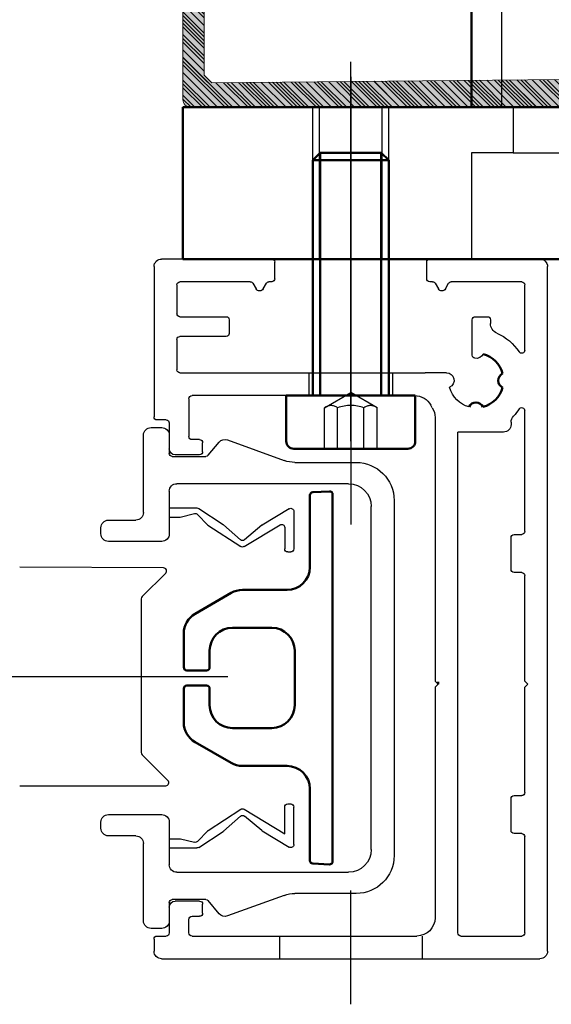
# Model space of a CAD drawing. Header units: inches. Extents: x 34737 to 291769, y 4926 to 74566.
# Tile 85 of 207: x 252371 to 252397, y 31032 to 31081. Entities that reach past the tile are written whole.
import ezdxf

# ---------------------------------------------------------------- set-up
doc = ezdxf.new("R2010")
doc.units = ezdxf.units.IN
doc.header["$LTSCALE"] = 300
for name, pattern in [('AM_DIN_F_W050', [6.25, 4.75, -1.5]), ('AM_DIN_F_W050x2', [3.125, 2.25, -0.875]), ('AM_DIN_G_W050', [13.75, 9.75, -1.5, 1, -1.5]), ('AM_DIN_G_W050x2', [6.875, 4.75, -0.875, 0.375, -0.875]), ('CENTER', [7, 4, -1, 1, -1])]:
    doc.linetypes.add(name, pattern=pattern)
for name, color, linetype, lineweight in [('!_A_01_TENKÁ', 8, 'Continuous', 13), ('_MB_kreskowanie_profile_0.00', 7, 'Continuous', 0), ('_MB_kreskowanie_profile_0.00 @ 1', 7, 'Continuous', 0), ('_MB_kreskowanie_profile_0.00 @ 1.5', 7, 'Continuous', 0), ('_MB_kreskowanie_profile_0.00 @ 10', 7, 'Continuous', 0), ('_MB_kreskowanie_profile_0.00 @ 100', 7, 'Continuous', 0), ('_MB_kreskowanie_profile_0.00 @ 2', 7, 'Continuous', 0), ('_MB_kreskowanie_profile_0.00 @ 2.5', 7, 'Continuous', 0), ('_MB_kreskowanie_profile_0.00 @ 20', 7, 'Continuous', 0), ('_MB_kreskowanie_profile_0.00 @ 25', 7, 'Continuous', 0), ('_MB_kreskowanie_profile_0.00 @ 4', 7, 'Continuous', 0), ('_MB_kreskowanie_profile_0.00 @ 5', 7, 'Continuous', 0), ('_MB_kreskowanie_profile_0.00 @ 50', 7, 'Continuous', 0), ('_MB_kreskowanie_profile_0.00 @ 8', 7, 'Continuous', 0), ('_MB_profile_0.2', 7, 'Continuous', 20), ('_MB_solid', 7, 'Continuous', 0), ('AM_0', 7, 'Continuous', 50), ('AM_3', 6, 'AM_DIN_F_W050', 25), ('AM_7', 4, 'AM_DIN_G_W050', 25), ('AM_8', 1, 'Continuous', 25), ('Bauseitig_AM_0', 9, 'Continuous', 50), ('Bauseitig_AM_3', 9, 'AM_DIN_F_W050', 25), ('Bauseitig_AM_7', 9, 'AM_DIN_G_W050', 25)]:
    doc.layers.add(name, color=color, linetype=linetype, lineweight=lineweight)
pattern_1 = [(45, (0, 0), (-2.5, 2.5), [])]
pattern_2 = [(45, (0, 0), (-5, 5), [])]
pattern_3 = [(45, (0, 0), (-6.25, 6.25), [])]
pattern_4 = [(45, (0, 0), (-12.5, 12.5), [])]
pattern_5 = [(45, (0, 0), (-25, 25), [])]
pattern_6 = [(45, (0, 0), (-0.375, 0.375), [])]
pattern_7 = [(45, (0, 0), (-0.5, 0.5), [])]
pattern_8 = [(45, (0, 0), (-0.625, 0.625), [])]
pattern_9 = [(45, (0, 0), (-1, 1), [])]
pattern_10 = [(45, (0, 0), (-1.25, 1.25), [])]
pattern_11 = [(45, (0, 0), (-2, 2), [])]

# ---------------------------------------------------------------- blocks, each defined once
blk = doc.blocks.new('*U2143')
at = {"layer": '_MB_kreskowanie_profile_0.00 @ 1'}
h = blk.add_hatch(dxfattribs=at)
h.set_pattern_fill('JIS_WOOD', color=256, scale=0.5)
edge = h.paths.add_edge_path()
edge.add_line((-23.091, -15.642), (-23.596, -15.142))
edge.add_line((-23.596, -15.142), (-23.596, -2.584))
edge.add_line((-23.596, -2.584), (-22.476, -2.178))
edge.add_line((-22.476, -2.178), (-22.425, -2.073))
edge.add_line((-22.425, -2.073), (-23.912, 2.524))
edge.add_line((-23.912, 2.524), (-24.521, 2.75))
edge.add_line((-24.521, 2.75), (-25, 2.75))
edge.add_line((-25, 2.75), (-25, -16.75))
edge.add_arc((-24.5, -16.75), 0.5, 180, 270)
edge.add_line((-24.5, -17.25), (24.5, -17.25))
edge.add_arc((24.5, -16.75), 0.5, 270, 360)
edge.add_line((25, -16.75), (25, 2.75))
edge.add_line((25, 2.75), (24.521, 2.75))
edge.add_line((24.521, 2.75), (23.912, 2.524))
edge.add_line((23.912, 2.524), (22.425, -2.073))
edge.add_line((22.425, -2.073), (22.476, -2.178))
edge.add_line((22.476, -2.178), (23.596, -2.584))
edge.add_line((23.596, -2.584), (23.596, -15.142))
edge.add_line((23.596, -15.142), (23.091, -15.642))
edge.add_line((23.091, -15.642), (0, -15.426))
edge.add_line((0, -15.426), (-23.091, -15.642))
at = {"layer": '_MB_kreskowanie_profile_0.00 @ 1.5'}
h = blk.add_hatch(dxfattribs=at)
h.set_pattern_fill('JIS_WOOD', color=256, scale=0.5)
h.set_pattern_definition(pattern_6)
edge = h.paths.add_edge_path()
edge.add_line((-23.091, -15.642), (-23.596, -15.142))
edge.add_line((-23.596, -15.142), (-23.596, -2.584))
edge.add_line((-23.596, -2.584), (-22.476, -2.178))
edge.add_line((-22.476, -2.178), (-22.425, -2.073))
edge.add_line((-22.425, -2.073), (-23.912, 2.524))
edge.add_line((-23.912, 2.524), (-24.521, 2.75))
edge.add_line((-24.521, 2.75), (-25, 2.75))
edge.add_line((-25, 2.75), (-25, -16.75))
edge.add_arc((-24.5, -16.75), 0.5, 180, 270)
edge.add_line((-24.5, -17.25), (24.5, -17.25))
edge.add_arc((24.5, -16.75), 0.5, 270, 360)
edge.add_line((25, -16.75), (25, 2.75))
edge.add_line((25, 2.75), (24.521, 2.75))
edge.add_line((24.521, 2.75), (23.912, 2.524))
edge.add_line((23.912, 2.524), (22.425, -2.073))
edge.add_line((22.425, -2.073), (22.476, -2.178))
edge.add_line((22.476, -2.178), (23.596, -2.584))
edge.add_line((23.596, -2.584), (23.596, -15.142))
edge.add_line((23.596, -15.142), (23.091, -15.642))
edge.add_line((23.091, -15.642), (0, -15.426))
edge.add_line((0, -15.426), (-23.091, -15.642))
at = {"layer": '_MB_kreskowanie_profile_0.00 @ 10'}
h = blk.add_hatch(dxfattribs=at)
h.set_pattern_fill('JIS_WOOD', color=256, scale=0.5)
h.set_pattern_definition(pattern_1)
edge = h.paths.add_edge_path()
edge.add_line((-23.091, -15.642), (-23.596, -15.142))
edge.add_line((-23.596, -15.142), (-23.596, -2.584))
edge.add_line((-23.596, -2.584), (-22.476, -2.178))
edge.add_line((-22.476, -2.178), (-22.425, -2.073))
edge.add_line((-22.425, -2.073), (-23.912, 2.524))
edge.add_line((-23.912, 2.524), (-24.521, 2.75))
edge.add_line((-24.521, 2.75), (-25, 2.75))
edge.add_line((-25, 2.75), (-25, -16.75))
edge.add_arc((-24.5, -16.75), 0.5, 180, 270)
edge.add_line((-24.5, -17.25), (24.5, -17.25))
edge.add_arc((24.5, -16.75), 0.5, 270, 360)
edge.add_line((25, -16.75), (25, 2.75))
edge.add_line((25, 2.75), (24.521, 2.75))
edge.add_line((24.521, 2.75), (23.912, 2.524))
edge.add_line((23.912, 2.524), (22.425, -2.073))
edge.add_line((22.425, -2.073), (22.476, -2.178))
edge.add_line((22.476, -2.178), (23.596, -2.584))
edge.add_line((23.596, -2.584), (23.596, -15.142))
edge.add_line((23.596, -15.142), (23.091, -15.642))
edge.add_line((23.091, -15.642), (0, -15.426))
edge.add_line((0, -15.426), (-23.091, -15.642))
at = {"layer": '_MB_kreskowanie_profile_0.00 @ 100'}
h = blk.add_hatch(dxfattribs=at)
h.set_pattern_fill('JIS_WOOD', color=256, scale=0.5)
h.set_pattern_definition(pattern_5)
edge = h.paths.add_edge_path()
edge.add_line((-23.091, -15.642), (-23.596, -15.142))
edge.add_line((-23.596, -15.142), (-23.596, -2.584))
edge.add_line((-23.596, -2.584), (-22.476, -2.178))
edge.add_line((-22.476, -2.178), (-22.425, -2.073))
edge.add_line((-22.425, -2.073), (-23.912, 2.524))
edge.add_line((-23.912, 2.524), (-24.521, 2.75))
edge.add_line((-24.521, 2.75), (-25, 2.75))
edge.add_line((-25, 2.75), (-25, -16.75))
edge.add_arc((-24.5, -16.75), 0.5, 180, 270)
edge.add_line((-24.5, -17.25), (24.5, -17.25))
edge.add_arc((24.5, -16.75), 0.5, 270, 360)
edge.add_line((25, -16.75), (25, 2.75))
edge.add_line((25, 2.75), (24.521, 2.75))
edge.add_line((24.521, 2.75), (23.912, 2.524))
edge.add_line((23.912, 2.524), (22.425, -2.073))
edge.add_line((22.425, -2.073), (22.476, -2.178))
edge.add_line((22.476, -2.178), (23.596, -2.584))
edge.add_line((23.596, -2.584), (23.596, -15.142))
edge.add_line((23.596, -15.142), (23.091, -15.642))
edge.add_line((23.091, -15.642), (0, -15.426))
edge.add_line((0, -15.426), (-23.091, -15.642))
at = {"layer": '_MB_kreskowanie_profile_0.00 @ 2'}
h = blk.add_hatch(dxfattribs=at)
h.set_pattern_fill('JIS_WOOD', color=256, scale=0.5)
h.set_pattern_definition(pattern_7)
edge = h.paths.add_edge_path()
edge.add_line((-23.091, -15.642), (-23.596, -15.142))
edge.add_line((-23.596, -15.142), (-23.596, -2.584))
edge.add_line((-23.596, -2.584), (-22.476, -2.178))
edge.add_line((-22.476, -2.178), (-22.425, -2.073))
edge.add_line((-22.425, -2.073), (-23.912, 2.524))
edge.add_line((-23.912, 2.524), (-24.521, 2.75))
edge.add_line((-24.521, 2.75), (-25, 2.75))
edge.add_line((-25, 2.75), (-25, -16.75))
edge.add_arc((-24.5, -16.75), 0.5, 180, 270)
edge.add_line((-24.5, -17.25), (24.5, -17.25))
edge.add_arc((24.5, -16.75), 0.5, 270, 360)
edge.add_line((25, -16.75), (25, 2.75))
edge.add_line((25, 2.75), (24.521, 2.75))
edge.add_line((24.521, 2.75), (23.912, 2.524))
edge.add_line((23.912, 2.524), (22.425, -2.073))
edge.add_line((22.425, -2.073), (22.476, -2.178))
edge.add_line((22.476, -2.178), (23.596, -2.584))
edge.add_line((23.596, -2.584), (23.596, -15.142))
edge.add_line((23.596, -15.142), (23.091, -15.642))
edge.add_line((23.091, -15.642), (0, -15.426))
edge.add_line((0, -15.426), (-23.091, -15.642))
at = {"layer": '_MB_kreskowanie_profile_0.00 @ 2.5'}
h = blk.add_hatch(dxfattribs=at)
h.set_pattern_fill('JIS_WOOD', color=256, scale=0.5)
h.set_pattern_definition(pattern_8)
edge = h.paths.add_edge_path()
edge.add_line((-23.091, -15.642), (-23.596, -15.142))
edge.add_line((-23.596, -15.142), (-23.596, -2.584))
edge.add_line((-23.596, -2.584), (-22.476, -2.178))
edge.add_line((-22.476, -2.178), (-22.425, -2.073))
edge.add_line((-22.425, -2.073), (-23.912, 2.524))
edge.add_line((-23.912, 2.524), (-24.521, 2.75))
edge.add_line((-24.521, 2.75), (-25, 2.75))
edge.add_line((-25, 2.75), (-25, -16.75))
edge.add_arc((-24.5, -16.75), 0.5, 180, 270)
edge.add_line((-24.5, -17.25), (24.5, -17.25))
edge.add_arc((24.5, -16.75), 0.5, 270, 360)
edge.add_line((25, -16.75), (25, 2.75))
edge.add_line((25, 2.75), (24.521, 2.75))
edge.add_line((24.521, 2.75), (23.912, 2.524))
edge.add_line((23.912, 2.524), (22.425, -2.073))
edge.add_line((22.425, -2.073), (22.476, -2.178))
edge.add_line((22.476, -2.178), (23.596, -2.584))
edge.add_line((23.596, -2.584), (23.596, -15.142))
edge.add_line((23.596, -15.142), (23.091, -15.642))
edge.add_line((23.091, -15.642), (0, -15.426))
edge.add_line((0, -15.426), (-23.091, -15.642))
at = {"layer": '_MB_kreskowanie_profile_0.00 @ 20'}
h = blk.add_hatch(dxfattribs=at)
h.set_pattern_fill('JIS_WOOD', color=256, scale=0.5)
h.set_pattern_definition(pattern_2)
edge = h.paths.add_edge_path()
edge.add_line((-23.091, -15.642), (-23.596, -15.142))
edge.add_line((-23.596, -15.142), (-23.596, -2.584))
edge.add_line((-23.596, -2.584), (-22.476, -2.178))
edge.add_line((-22.476, -2.178), (-22.425, -2.073))
edge.add_line((-22.425, -2.073), (-23.912, 2.524))
edge.add_line((-23.912, 2.524), (-24.521, 2.75))
edge.add_line((-24.521, 2.75), (-25, 2.75))
edge.add_line((-25, 2.75), (-25, -16.75))
edge.add_arc((-24.5, -16.75), 0.5, 180, 270)
edge.add_line((-24.5, -17.25), (24.5, -17.25))
edge.add_arc((24.5, -16.75), 0.5, 270, 360)
edge.add_line((25, -16.75), (25, 2.75))
edge.add_line((25, 2.75), (24.521, 2.75))
edge.add_line((24.521, 2.75), (23.912, 2.524))
edge.add_line((23.912, 2.524), (22.425, -2.073))
edge.add_line((22.425, -2.073), (22.476, -2.178))
edge.add_line((22.476, -2.178), (23.596, -2.584))
edge.add_line((23.596, -2.584), (23.596, -15.142))
edge.add_line((23.596, -15.142), (23.091, -15.642))
edge.add_line((23.091, -15.642), (0, -15.426))
edge.add_line((0, -15.426), (-23.091, -15.642))
at = {"layer": '_MB_kreskowanie_profile_0.00 @ 25'}
h = blk.add_hatch(dxfattribs=at)
h.set_pattern_fill('JIS_WOOD', color=256, scale=0.5)
h.set_pattern_definition(pattern_3)
edge = h.paths.add_edge_path()
edge.add_line((-23.091, -15.642), (-23.596, -15.142))
edge.add_line((-23.596, -15.142), (-23.596, -2.584))
edge.add_line((-23.596, -2.584), (-22.476, -2.178))
edge.add_line((-22.476, -2.178), (-22.425, -2.073))
edge.add_line((-22.425, -2.073), (-23.912, 2.524))
edge.add_line((-23.912, 2.524), (-24.521, 2.75))
edge.add_line((-24.521, 2.75), (-25, 2.75))
edge.add_line((-25, 2.75), (-25, -16.75))
edge.add_arc((-24.5, -16.75), 0.5, 180, 270)
edge.add_line((-24.5, -17.25), (24.5, -17.25))
edge.add_arc((24.5, -16.75), 0.5, 270, 360)
edge.add_line((25, -16.75), (25, 2.75))
edge.add_line((25, 2.75), (24.521, 2.75))
edge.add_line((24.521, 2.75), (23.912, 2.524))
edge.add_line((23.912, 2.524), (22.425, -2.073))
edge.add_line((22.425, -2.073), (22.476, -2.178))
edge.add_line((22.476, -2.178), (23.596, -2.584))
edge.add_line((23.596, -2.584), (23.596, -15.142))
edge.add_line((23.596, -15.142), (23.091, -15.642))
edge.add_line((23.091, -15.642), (0, -15.426))
edge.add_line((0, -15.426), (-23.091, -15.642))
at = {"layer": '_MB_kreskowanie_profile_0.00 @ 4'}
h = blk.add_hatch(dxfattribs=at)
h.set_pattern_fill('JIS_WOOD', color=256, scale=0.5)
h.set_pattern_definition(pattern_9)
edge = h.paths.add_edge_path()
edge.add_line((-23.091, -15.642), (-23.596, -15.142))
edge.add_line((-23.596, -15.142), (-23.596, -2.584))
edge.add_line((-23.596, -2.584), (-22.476, -2.178))
edge.add_line((-22.476, -2.178), (-22.425, -2.073))
edge.add_line((-22.425, -2.073), (-23.912, 2.524))
edge.add_line((-23.912, 2.524), (-24.521, 2.75))
edge.add_line((-24.521, 2.75), (-25, 2.75))
edge.add_line((-25, 2.75), (-25, -16.75))
edge.add_arc((-24.5, -16.75), 0.5, 180, 270)
edge.add_line((-24.5, -17.25), (24.5, -17.25))
edge.add_arc((24.5, -16.75), 0.5, 270, 360)
edge.add_line((25, -16.75), (25, 2.75))
edge.add_line((25, 2.75), (24.521, 2.75))
edge.add_line((24.521, 2.75), (23.912, 2.524))
edge.add_line((23.912, 2.524), (22.425, -2.073))
edge.add_line((22.425, -2.073), (22.476, -2.178))
edge.add_line((22.476, -2.178), (23.596, -2.584))
edge.add_line((23.596, -2.584), (23.596, -15.142))
edge.add_line((23.596, -15.142), (23.091, -15.642))
edge.add_line((23.091, -15.642), (0, -15.426))
edge.add_line((0, -15.426), (-23.091, -15.642))
at = {"layer": '_MB_kreskowanie_profile_0.00 @ 5'}
h = blk.add_hatch(dxfattribs=at)
h.set_pattern_fill('JIS_WOOD', color=256, scale=0.5)
h.set_pattern_definition(pattern_10)
edge = h.paths.add_edge_path()
edge.add_line((-23.091, -15.642), (-23.596, -15.142))
edge.add_line((-23.596, -15.142), (-23.596, -2.584))
edge.add_line((-23.596, -2.584), (-22.476, -2.178))
edge.add_line((-22.476, -2.178), (-22.425, -2.073))
edge.add_line((-22.425, -2.073), (-23.912, 2.524))
edge.add_line((-23.912, 2.524), (-24.521, 2.75))
edge.add_line((-24.521, 2.75), (-25, 2.75))
edge.add_line((-25, 2.75), (-25, -16.75))
edge.add_arc((-24.5, -16.75), 0.5, 180, 270)
edge.add_line((-24.5, -17.25), (24.5, -17.25))
edge.add_arc((24.5, -16.75), 0.5, 270, 360)
edge.add_line((25, -16.75), (25, 2.75))
edge.add_line((25, 2.75), (24.521, 2.75))
edge.add_line((24.521, 2.75), (23.912, 2.524))
edge.add_line((23.912, 2.524), (22.425, -2.073))
edge.add_line((22.425, -2.073), (22.476, -2.178))
edge.add_line((22.476, -2.178), (23.596, -2.584))
edge.add_line((23.596, -2.584), (23.596, -15.142))
edge.add_line((23.596, -15.142), (23.091, -15.642))
edge.add_line((23.091, -15.642), (0, -15.426))
edge.add_line((0, -15.426), (-23.091, -15.642))
at = {"layer": '_MB_kreskowanie_profile_0.00 @ 50'}
h = blk.add_hatch(dxfattribs=at)
h.set_pattern_fill('JIS_WOOD', color=256, scale=0.5)
h.set_pattern_definition(pattern_4)
edge = h.paths.add_edge_path()
edge.add_line((-23.091, -15.642), (-23.596, -15.142))
edge.add_line((-23.596, -15.142), (-23.596, -2.584))
edge.add_line((-23.596, -2.584), (-22.476, -2.178))
edge.add_line((-22.476, -2.178), (-22.425, -2.073))
edge.add_line((-22.425, -2.073), (-23.912, 2.524))
edge.add_line((-23.912, 2.524), (-24.521, 2.75))
edge.add_line((-24.521, 2.75), (-25, 2.75))
edge.add_line((-25, 2.75), (-25, -16.75))
edge.add_arc((-24.5, -16.75), 0.5, 180, 270)
edge.add_line((-24.5, -17.25), (24.5, -17.25))
edge.add_arc((24.5, -16.75), 0.5, 270, 360)
edge.add_line((25, -16.75), (25, 2.75))
edge.add_line((25, 2.75), (24.521, 2.75))
edge.add_line((24.521, 2.75), (23.912, 2.524))
edge.add_line((23.912, 2.524), (22.425, -2.073))
edge.add_line((22.425, -2.073), (22.476, -2.178))
edge.add_line((22.476, -2.178), (23.596, -2.584))
edge.add_line((23.596, -2.584), (23.596, -15.142))
edge.add_line((23.596, -15.142), (23.091, -15.642))
edge.add_line((23.091, -15.642), (0, -15.426))
edge.add_line((0, -15.426), (-23.091, -15.642))
at = {"layer": '_MB_kreskowanie_profile_0.00 @ 8'}
h = blk.add_hatch(dxfattribs=at)
h.set_pattern_fill('JIS_WOOD', color=256, scale=0.5)
h.set_pattern_definition(pattern_11)
edge = h.paths.add_edge_path()
edge.add_line((-23.091, -15.642), (-23.596, -15.142))
edge.add_line((-23.596, -15.142), (-23.596, -2.584))
edge.add_line((-23.596, -2.584), (-22.476, -2.178))
edge.add_line((-22.476, -2.178), (-22.425, -2.073))
edge.add_line((-22.425, -2.073), (-23.912, 2.524))
edge.add_line((-23.912, 2.524), (-24.521, 2.75))
edge.add_line((-24.521, 2.75), (-25, 2.75))
edge.add_line((-25, 2.75), (-25, -16.75))
edge.add_arc((-24.5, -16.75), 0.5, 180, 270)
edge.add_line((-24.5, -17.25), (24.5, -17.25))
edge.add_arc((24.5, -16.75), 0.5, 270, 360)
edge.add_line((25, -16.75), (25, 2.75))
edge.add_line((25, 2.75), (24.521, 2.75))
edge.add_line((24.521, 2.75), (23.912, 2.524))
edge.add_line((23.912, 2.524), (22.425, -2.073))
edge.add_line((22.425, -2.073), (22.476, -2.178))
edge.add_line((22.476, -2.178), (23.596, -2.584))
edge.add_line((23.596, -2.584), (23.596, -15.142))
edge.add_line((23.596, -15.142), (23.091, -15.642))
edge.add_line((23.091, -15.642), (0, -15.426))
edge.add_line((0, -15.426), (-23.091, -15.642))
blk = doc.blocks.new('*U2144')
at = {"layer": '_MB_kreskowanie_profile_0.00 @ 1'}
h = blk.add_hatch(dxfattribs=at)
h.set_pattern_fill('JIS_WOOD', color=256, scale=0.5)
h.paths.add_polyline_path([(-23.091, -15.642), (-23.596, -15.142), (-23.596, -2.584), (-22.476, -2.178), (-22.425, -2.073), (-23.708, 2.488), (-24.521, 2.75), (-25, 2.75), (-25, -16.75, 0.414214), (-24.5, -17.25), (24.5, -17.25, 0.414214), (25, -16.75), (25, 2.75), (24.521, 2.75), (23.708, 2.488), (22.425, -2.073), (22.476, -2.178), (23.596, -2.584), (23.596, -15.142), (23.091, -15.642), (0, -15.426)])
at = {"layer": '_MB_kreskowanie_profile_0.00 @ 1.5'}
h = blk.add_hatch(dxfattribs=at)
h.set_pattern_fill('JIS_WOOD', color=256, scale=0.5)
h.set_pattern_definition(pattern_6)
h.paths.add_polyline_path([(-23.091, -15.642), (-23.596, -15.142), (-23.596, -2.584), (-22.476, -2.178), (-22.425, -2.073), (-23.708, 2.488), (-24.521, 2.75), (-25, 2.75), (-25, -16.75, 0.414214), (-24.5, -17.25), (24.5, -17.25, 0.414214), (25, -16.75), (25, 2.75), (24.521, 2.75), (23.708, 2.488), (22.425, -2.073), (22.476, -2.178), (23.596, -2.584), (23.596, -15.142), (23.091, -15.642), (0, -15.426)])
at = {"layer": '_MB_kreskowanie_profile_0.00 @ 10'}
h = blk.add_hatch(dxfattribs=at)
h.set_pattern_fill('JIS_WOOD', color=256, scale=0.5)
h.set_pattern_definition(pattern_1)
h.paths.add_polyline_path([(-23.091, -15.642), (-23.596, -15.142), (-23.596, -2.584), (-22.476, -2.178), (-22.425, -2.073), (-23.708, 2.488), (-24.521, 2.75), (-25, 2.75), (-25, -16.75, 0.414214), (-24.5, -17.25), (24.5, -17.25, 0.414214), (25, -16.75), (25, 2.75), (24.521, 2.75), (23.708, 2.488), (22.425, -2.073), (22.476, -2.178), (23.596, -2.584), (23.596, -15.142), (23.091, -15.642), (0, -15.426)])
at = {"layer": '_MB_kreskowanie_profile_0.00 @ 100'}
h = blk.add_hatch(dxfattribs=at)
h.set_pattern_fill('JIS_WOOD', color=256, scale=0.5)
h.set_pattern_definition(pattern_5)
h.paths.add_polyline_path([(-23.091, -15.642), (-23.596, -15.142), (-23.596, -2.584), (-22.476, -2.178), (-22.425, -2.073), (-23.708, 2.488), (-24.521, 2.75), (-25, 2.75), (-25, -16.75, 0.414214), (-24.5, -17.25), (24.5, -17.25, 0.414214), (25, -16.75), (25, 2.75), (24.521, 2.75), (23.708, 2.488), (22.425, -2.073), (22.476, -2.178), (23.596, -2.584), (23.596, -15.142), (23.091, -15.642), (0, -15.426)])
at = {"layer": '_MB_kreskowanie_profile_0.00 @ 2'}
h = blk.add_hatch(dxfattribs=at)
h.set_pattern_fill('JIS_WOOD', color=256, scale=0.5)
h.set_pattern_definition(pattern_7)
h.paths.add_polyline_path([(-23.091, -15.642), (-23.596, -15.142), (-23.596, -2.584), (-22.476, -2.178), (-22.425, -2.073), (-23.708, 2.488), (-24.521, 2.75), (-25, 2.75), (-25, -16.75, 0.414214), (-24.5, -17.25), (24.5, -17.25, 0.414214), (25, -16.75), (25, 2.75), (24.521, 2.75), (23.708, 2.488), (22.425, -2.073), (22.476, -2.178), (23.596, -2.584), (23.596, -15.142), (23.091, -15.642), (0, -15.426)])
at = {"layer": '_MB_kreskowanie_profile_0.00 @ 2.5'}
h = blk.add_hatch(dxfattribs=at)
h.set_pattern_fill('JIS_WOOD', color=256, scale=0.5)
h.set_pattern_definition(pattern_8)
h.paths.add_polyline_path([(-23.091, -15.642), (-23.596, -15.142), (-23.596, -2.584), (-22.476, -2.178), (-22.425, -2.073), (-23.708, 2.488), (-24.521, 2.75), (-25, 2.75), (-25, -16.75, 0.414214), (-24.5, -17.25), (24.5, -17.25, 0.414214), (25, -16.75), (25, 2.75), (24.521, 2.75), (23.708, 2.488), (22.425, -2.073), (22.476, -2.178), (23.596, -2.584), (23.596, -15.142), (23.091, -15.642), (0, -15.426)])
at = {"layer": '_MB_kreskowanie_profile_0.00 @ 20'}
h = blk.add_hatch(dxfattribs=at)
h.set_pattern_fill('JIS_WOOD', color=256, scale=0.5)
h.set_pattern_definition(pattern_2)
h.paths.add_polyline_path([(-23.091, -15.642), (-23.596, -15.142), (-23.596, -2.584), (-22.476, -2.178), (-22.425, -2.073), (-23.708, 2.488), (-24.521, 2.75), (-25, 2.75), (-25, -16.75, 0.414214), (-24.5, -17.25), (24.5, -17.25, 0.414214), (25, -16.75), (25, 2.75), (24.521, 2.75), (23.708, 2.488), (22.425, -2.073), (22.476, -2.178), (23.596, -2.584), (23.596, -15.142), (23.091, -15.642), (0, -15.426)])
at = {"layer": '_MB_kreskowanie_profile_0.00 @ 25'}
h = blk.add_hatch(dxfattribs=at)
h.set_pattern_fill('JIS_WOOD', color=256, scale=0.5)
h.set_pattern_definition(pattern_3)
h.paths.add_polyline_path([(-23.091, -15.642), (-23.596, -15.142), (-23.596, -2.584), (-22.476, -2.178), (-22.425, -2.073), (-23.708, 2.488), (-24.521, 2.75), (-25, 2.75), (-25, -16.75, 0.414214), (-24.5, -17.25), (24.5, -17.25, 0.414214), (25, -16.75), (25, 2.75), (24.521, 2.75), (23.708, 2.488), (22.425, -2.073), (22.476, -2.178), (23.596, -2.584), (23.596, -15.142), (23.091, -15.642), (0, -15.426)])
at = {"layer": '_MB_kreskowanie_profile_0.00 @ 4'}
h = blk.add_hatch(dxfattribs=at)
h.set_pattern_fill('JIS_WOOD', color=256, scale=0.5)
h.set_pattern_definition(pattern_9)
h.paths.add_polyline_path([(-23.091, -15.642), (-23.596, -15.142), (-23.596, -2.584), (-22.476, -2.178), (-22.425, -2.073), (-23.708, 2.488), (-24.521, 2.75), (-25, 2.75), (-25, -16.75, 0.414214), (-24.5, -17.25), (24.5, -17.25, 0.414214), (25, -16.75), (25, 2.75), (24.521, 2.75), (23.708, 2.488), (22.425, -2.073), (22.476, -2.178), (23.596, -2.584), (23.596, -15.142), (23.091, -15.642), (0, -15.426)])
at = {"layer": '_MB_kreskowanie_profile_0.00 @ 5'}
h = blk.add_hatch(dxfattribs=at)
h.set_pattern_fill('JIS_WOOD', color=256, scale=0.5)
h.set_pattern_definition(pattern_10)
h.paths.add_polyline_path([(-23.091, -15.642), (-23.596, -15.142), (-23.596, -2.584), (-22.476, -2.178), (-22.425, -2.073), (-23.708, 2.488), (-24.521, 2.75), (-25, 2.75), (-25, -16.75, 0.414214), (-24.5, -17.25), (24.5, -17.25, 0.414214), (25, -16.75), (25, 2.75), (24.521, 2.75), (23.708, 2.488), (22.425, -2.073), (22.476, -2.178), (23.596, -2.584), (23.596, -15.142), (23.091, -15.642), (0, -15.426)])
at = {"layer": '_MB_kreskowanie_profile_0.00 @ 50'}
h = blk.add_hatch(dxfattribs=at)
h.set_pattern_fill('JIS_WOOD', color=256, scale=0.5)
h.set_pattern_definition(pattern_4)
h.paths.add_polyline_path([(-23.091, -15.642), (-23.596, -15.142), (-23.596, -2.584), (-22.476, -2.178), (-22.425, -2.073), (-23.708, 2.488), (-24.521, 2.75), (-25, 2.75), (-25, -16.75, 0.414214), (-24.5, -17.25), (24.5, -17.25, 0.414214), (25, -16.75), (25, 2.75), (24.521, 2.75), (23.708, 2.488), (22.425, -2.073), (22.476, -2.178), (23.596, -2.584), (23.596, -15.142), (23.091, -15.642), (0, -15.426)])
at = {"layer": '_MB_kreskowanie_profile_0.00 @ 8'}
h = blk.add_hatch(dxfattribs=at)
h.set_pattern_fill('JIS_WOOD', color=256, scale=0.5)
h.set_pattern_definition(pattern_11)
h.paths.add_polyline_path([(-23.091, -15.642), (-23.596, -15.142), (-23.596, -2.584), (-22.476, -2.178), (-22.425, -2.073), (-23.708, 2.488), (-24.521, 2.75), (-25, 2.75), (-25, -16.75, 0.414214), (-24.5, -17.25), (24.5, -17.25, 0.414214), (25, -16.75), (25, 2.75), (24.521, 2.75), (23.708, 2.488), (22.425, -2.073), (22.476, -2.178), (23.596, -2.584), (23.596, -15.142), (23.091, -15.642), (0, -15.426)])
blk = doc.blocks.new('-K417892X')
at = {"layer": '_MB_solid'}
h = blk.add_hatch(color=256, dxfattribs=at)
h.dxf.hatch_style = 1
h.paths.add_polyline_path([(-25, -16.75, 0.414214), (-24.5, -17.25), (24.5, -17.25, 0.414214), (25, -16.75), (25, 2.75), (24.521, 2.75), (23.708, 2.488), (22.425, -2.073), (22.476, -2.178), (23.596, -2.584), (23.596, -15.142), (23.091, -15.642), (0, -15.426), (-23.091, -15.642), (-23.596, -15.142), (-23.596, -2.584), (-22.476, -2.178), (-22.425, -2.073), (-23.708, 2.488), (-24.521, 2.75), (-25, 2.75)])
at = {"layer": '_MB_profile_0.2'}
blk.add_lwpolyline([(-23.708, 2.488), (-24.521, 2.75), (-25, 2.75), (-25, -16.75, 0.414214), (-24.5, -17.25), (24.5, -17.25, 0.414214), (25, -16.75), (25, 2.75), (24.521, 2.75), (23.708, 2.488), (22.425, -2.073), (22.476, -2.178), (23.596, -2.584), (23.596, -15.142), (23.091, -15.642), (0, -15.426), (-23.091, -15.642), (-23.596, -15.142), (-23.596, -2.584), (-22.476, -2.178), (-22.425, -2.073)], format="xyb", close=True, dxfattribs=at)
at = {"layer": '_MB_kreskowanie_profile_0.00', "color": 4, "linetype": 'Continuous'}
for name in ['*U2143', '*U2144']:
    blk.add_blockref(name, (0, 0), dxfattribs=at)
blk = doc.blocks.new('-K417890X+K417892X')
blk.add_blockref('-K417892X', (0, -2.75))
blk = doc.blocks.new('*U130')
blk.add_blockref('-K417890X+K417892X', (0, 0))
blk = doc.blocks.new('o')
at = {"color": 7, "linetype": 'Continuous'}
for p, q in [((350.75, -72.281), (375.65, -72.281)), ((350.25, -73.581), (350.25, -72.781)), ((376.15, -72.781), (376.15, -117.881)), ((350.45, -73.781), (351.05, -73.781)), ((352.75, -73.781), (367.55, -73.781)), ((370.45, -73.781), (374.45, -73.781)), ((351.25, -75.681), (351.25, -73.981)), ((352.55, -73.981), (352.55, -74.881)), ((370.25, -73.981), (370.25, -106.981)), ((374.65, -73.981), (374.65, -80.331)), ((352.75, -75.081), (353.25, -75.081)), ((368.75, -90.181), (368.75, -74.981)), ((353.45, -75.281), (353.45, -75.881)), ((353.25, -76.081), (351.65, -76.081)), ((373.75, -80.731), (373.75, -82.831)), ((374.45, -80.531), (373.95, -80.531)), ((373.95, -83.031), (374.45, -83.031)), ((374.65, -83.231), (374.65, -90.181)), ((368.75, -90.181), (368.95, -90.381)), ((368.95, -90.381), (368.75, -90.581)), ((368.75, -107.942), (368.75, -90.581)), ((374.65, -90.181), (374.85, -90.381)), ((374.85, -90.381), (374.65, -90.581)), ((374.65, -90.581), (374.65, -97.531)), ((373.75, -97.931), (373.75, -100.031)), ((374.45, -97.731), (373.95, -97.731)), ((373.95, -100.231), (374.45, -100.231)), ((374.65, -100.431), (374.65, -108.391)), ((353.25, -105.481), (351.65, -105.481)), ((353.45, -105.681), (353.45, -106.281)), ((351.25, -107.581), (351.25, -105.881)), ((352.55, -109.181), (352.55, -106.681)), ((353.25, -106.481), (352.75, -106.481)), ((373.25, -106.981), (370.25, -106.981)), ((373.75, -107.634), (373.75, -107.481)), ((350.25, -117.881), (350.25, -107.981)), ((351.05, -107.781), (350.45, -107.781)), ((363, -109.381), (352.75, -109.381)), ((363, -109.381), (363.2, -109.581)), ((363.2, -109.581), (363.4, -109.381)), ((367.41, -109.381), (363.4, -109.381)), ((351.95, -110.881), (368.087, -110.881)), ((369.498, -110.888), (368.087, -110.882)), ((351.75, -113.081), (351.75, -111.081)), ((371.2, -112.037), (371.2, -114.381)), ((374.65, -112.371), (374.65, -116.681)), ((355, -113.281), (351.95, -113.281)), ((355.2, -114.381), (355.2, -113.481)), ((372.4, -114.381), (372.4, -114.135)), ((351.75, -116.681), (351.75, -114.781)), ((351.95, -114.581), (355, -114.581)), ((371.4, -114.581), (372.2, -114.581)), ((356.758, -116.781), (356.97, -116.414)), ((357.43, -116.414), (357.642, -116.781)), ((368.758, -116.781), (368.97, -116.414)), ((369.43, -116.414), (369.642, -116.781)), ((356.584, -116.881), (351.95, -116.881)), ((358, -116.881), (357.815, -116.881)), ((358.2, -117.081), (358.2, -118.181)), ((368.2, -117.081), (368.2, -118.181)), ((368.584, -116.881), (368.4, -116.881)), ((374.45, -116.881), (369.815, -116.881)), ((358, -118.381), (350.75, -118.381)), ((375.65, -118.381), (368.4, -118.381))]:
    blk.add_line(p, q, dxfattribs=at)
for centre, radius, start, end in [((350.75, -72.781), 0.5, 90, 180), ((375.65, -72.781), 0.5, 0, 90), ((350.45, -73.581), 0.2, 180, 270), ((351.05, -73.981), 0.2, 0, 90), ((352.75, -73.981), 0.2, 90, 180), ((367.55, -74.981), 1.2, 0, 90), ((370.45, -73.981), 0.2, 90, 180), ((374.45, -73.981), 0.2, 0, 90), ((352.75, -74.881), 0.2, 180, 270), ((353.25, -75.281), 0.2, 0, 90), ((351.65, -75.681), 0.4, 180, 270), ((353.25, -75.881), 0.2, 270, 0), ((374.45, -80.331), 0.2, 270, 0), ((373.95, -80.731), 0.2, 90, 180), ((373.95, -82.831), 0.2, 180, 270), ((374.45, -83.231), 0.2, 0, 90), ((373.95, -97.931), 0.2, 90, 180), ((374.45, -97.531), 0.2, 270, 0), ((373.95, -100.031), 0.2, 180, 270), ((374.45, -100.431), 0.2, 0, 90), ((351.65, -105.881), 0.4, 90, 180), ((353.25, -105.681), 0.2, 0, 90), ((353.25, -106.281), 0.2, 270, 0), ((352.75, -106.681), 0.2, 90, 180), ((373.25, -107.481), 0.5, 0, 90), ((351.05, -107.581), 0.2, 270, 0), ((374.33, -107.634), 0.58, 180, 223.64599), ((350.45, -107.981), 0.2, 90, 180), ((367.55, -107.942), 1.2, 327.976, 0), ((371.45, -110.381), 3.4, 33.55731, 43.64599), ((367.41, -108.181), 1.2, 270, 331.42812), ((371.45, -110.381), 3.4, 147.976, 151.42812), ((371.45, -110.381), 1.8, 104.82598, 165.57303), ((374.45, -108.391), 0.2, 213.55731, 0), ((352.75, -109.181), 0.2, 180, 270), ((369.5, -110.388), 0.5, 269.78, 65.57519), ((351.95, -111.081), 0.2, 90, 180), ((371.4, -112.037), 0.2, 100.86354, 180), ((371.457, -112.333), 0.501, 24.94785, 100.86354), ((374.45, -112.371), 0.2, 0, 146.44269), ((371.45, -110.381), 3.4, 293.73074, 326.44269), ((351.95, -113.081), 0.2, 180, 270), ((355, -113.481), 0.2, 0, 90), ((373.1, -114.135), 0.7, 113.73074, 180), ((351.95, -114.781), 0.2, 90, 180), ((355, -114.381), 0.2, 270, 0), ((371.4, -114.381), 0.2, 180, 270), ((372.2, -114.381), 0.2, 270, 0), ((351.95, -116.681), 0.2, 180, 270), ((357.2, -116.547), 0.266, 30, 150), ((369.2, -116.547), 0.266, 30, 150), ((374.45, -116.681), 0.2, 270, 0), ((356.584, -116.681), 0.2, 270, 330), ((357.815, -116.681), 0.2, 210, 270), ((358, -117.081), 0.2, 0, 90), ((368.4, -117.081), 0.2, 90, 180), ((368.584, -116.681), 0.2, 270, 330), ((369.815, -116.681), 0.2, 210, 270), ((350.75, -117.881), 0.5, 180, 270), ((375.65, -117.881), 0.5, 270, 0), ((358, -118.181), 0.2, 270, 0), ((368.4, -118.181), 0.2, 180, 270)]:
    blk.add_arc(centre, radius, start, end, dxfattribs=at)
at = {"layer": 'AM_0', "color": 7, "linetype": 'CENTER'}
blk.add_line((368.95, -90.381), (368.95, -90.52), dxfattribs=at)
at = {"layer": 'AM_0', "color": 7, "linetype": 'Continuous'}
for centre, radius, start, end in [((371.443, -108.431), 0.5, 204.82383, 335.57519), ((371.45, -110.381), 1.8, 14.82598, 75.57303), ((373.4, -110.375), 0.5, 114.82383, 245.57519), ((371.45, -110.381), 1.8, 284.85131, 345.57303)]:
    blk.add_arc(centre, radius, start, end, dxfattribs=at)
blk = doc.blocks.new('clipprofil_zu')
at = {"color": 7, "linetype": 'Continuous'}
for p, q in [((67.71, 248.26), (66.91, 248.26)), ((106.51, 248.26), (105.71, 248.26)), ((65.91, 247.26), (65.91, 243.66)), ((68.71, 240.26), (68.71, 247.26)), ((104.71, 247.26), (104.71, 240.26)), ((107.51, 243.66), (107.51, 247.26)), ((64.91, 242.66), (54.71, 242.66)), ((118.71, 242.66), (108.51, 242.66)), ((53.71, 241.66), (53.71, 240.26)), ((119.71, 240.26), (119.71, 241.66)), ((54.71, 239.26), (57.11, 239.26)), ((57.51, 238.86), (57.51, 234.45)), ((62.11, 239.26), (67.71, 239.26)), ((64.31, 239.26), (64.31, 235.61)), ((65.51, 239.26), (65.51, 237.84)), ((105.71, 239.26), (111.31, 239.26)), ((107.91, 239.26), (107.91, 237.89)), ((109.11, 239.26), (109.11, 235.61)), ((115.91, 234.45), (115.91, 238.86)), ((116.31, 239.26), (118.71, 239.26)), ((61.11, 215.66), (61.11, 238.26)), ((65.51, 237.84), (65.05, 235.92)), ((107.92, 237.8), (108.36, 235.92)), ((112.31, 238.26), (112.31, 215.66)), ((64.37, 235.39), (66.47, 232.16)), ((65.17, 235.54), (66.59, 234.17)), ((108.24, 235.54), (106.85, 234.2)), ((109.04, 235.39), (106.94, 232.16)), ((57.36, 234.14), (55.64, 232.7)), ((66.59, 234.17), (69.4, 229.85)), ((106.79, 234.13), (104.01, 229.85)), ((117.77, 232.7), (116.05, 234.14)), ((55.34, 231.59), (58.06, 224.12)), ((68.5, 229.88), (66.51, 232.11)), ((104.91, 229.88), (106.91, 232.11)), ((115.35, 224.12), (118.07, 231.59)), ((69.4, 229.42), (66.53, 224.67)), ((66.59, 227.07), (68.5, 229.36)), ((104.01, 229.42), (107.24, 224.06)), ((106.82, 227.07), (104.91, 229.36)), ((66.55, 227.02), (64.4, 223.47)), ((106.86, 227.02), (109.01, 223.47)), ((66.87, 224.06), (69.7, 224.06)), ((70.1, 223.66), (70.1, 223.26)), ((103.31, 223.66), (103.31, 223.26)), ((107.24, 224.06), (103.71, 224.06)), ((58.31, 222.75), (58.31, 214.66)), ((64.75, 222.86), (69.7, 222.86)), ((108.66, 222.86), (103.71, 222.86)), ((115.11, 214.66), (115.11, 222.75)), ((109.31, 212.66), (64.11, 212.66)), ((63.31, 209.66), (110.11, 209.66))]:
    blk.add_line(p, q, dxfattribs=at)
for centre, radius, start, end in [((66.91, 247.26), 1, 90, 180), ((67.71, 247.26), 1, 0, 90), ((105.71, 247.26), 1, 90, 180), ((106.51, 247.26), 1, 0, 90), ((54.71, 241.66), 1, 90, 180), ((64.91, 243.66), 1, 270, 0), ((108.51, 243.66), 1, 180, 270), ((118.71, 241.66), 1, 0, 90), ((54.71, 240.26), 1, 180, 270), ((67.71, 240.26), 1, 270, 0), ((105.71, 240.26), 1, 180, 270), ((118.71, 240.26), 1, 270, 0), ((57.11, 238.86), 0.4, 0, 90), ((62.11, 238.26), 1, 90, 180), ((111.31, 238.26), 1, 0, 90), ((116.31, 238.86), 0.4, 90, 180), ((108.31, 237.89), 0.4, 180, 193.2), ((64.71, 235.61), 0.4, 180, 213), ((65.44, 235.82), 0.4, 166.8, 226.2), ((107.97, 235.82), 0.4, 313.8, 13.2), ((108.71, 235.61), 0.4, 327, 0), ((57.11, 234.45), 0.4, 310, 0), ((107.13, 233.91), 0.4, 133.8, 147), ((116.31, 234.45), 0.4, 180, 230), ((56.28, 231.93), 1, 130, 200), ((117.13, 231.93), 1, 340, 50), ((66.8, 232.37), 0.4, 213, 221.8143), ((106.61, 232.37), 0.4, 318.1857, 327), ((68.2, 229.62), 0.4, 320.0311, 41.8143), ((69.06, 229.63), 0.4, 328.8453, 33), ((104.35, 229.63), 0.4, 147, 211.1547), ((105.21, 229.62), 0.4, 138.1857, 219.9689), ((66.89, 226.81), 0.4, 140.0311, 148.8453), ((106.52, 226.81), 0.4, 31.1547, 39.9689), ((66.87, 224.46), 0.4, 148.8453, 270), ((54.31, 222.75), 4, 0, 20), ((64.75, 223.26), 0.4, 148.8453, 270), ((69.7, 223.66), 0.4, 0, 90), ((69.7, 223.26), 0.4, 270, 0), ((103.71, 223.66), 0.4, 90, 180), ((103.71, 223.26), 0.4, 180, 270), ((108.66, 223.26), 0.4, 270, 31.1547), ((119.11, 222.75), 4, 160, 180), ((64.11, 215.66), 3, 180, 270), ((109.31, 215.66), 3, 270, 0), ((63.31, 214.66), 5, 180, 270), ((110.11, 214.66), 5, 270, 0)]:
    blk.add_arc(centre, radius, start, end, dxfattribs=at)
blk = doc.blocks.new('Inlay_Screen_2')
at = {"color": 7, "linetype": 'Continuous'}
for p, q in [((8366.953, 6301.167), (8368.053, 6301.224)), ((8366.763, 6300.967), (8366.763, 6296.235)), ((8368.263, 6276.846), (8368.263, 6301.025)), ((8365.263, 6294.735), (8362.329, 6294.735)), ((8361.579, 6294.534), (8359.213, 6293.168)), ((8361.663, 6292.235), (8364.263, 6292.235)), ((8358.463, 6291.869), (8358.463, 6289.635)), ((8360.163, 6289.635), (8360.163, 6290.735)), ((8365.763, 6290.735), (8365.763, 6287.135)), ((8358.663, 6289.435), (8359.963, 6289.435)), ((8358.463, 6288.235), (8358.463, 6286.001)), ((8359.963, 6288.435), (8358.663, 6288.435)), ((8360.163, 6287.135), (8360.163, 6288.235)), ((8364.263, 6285.635), (8361.663, 6285.635)), ((8359.213, 6284.702), (8361.579, 6283.336)), ((8362.329, 6283.135), (8365.263, 6283.135)), ((8366.763, 6281.635), (8366.763, 6276.904)), ((8368.053, 6276.646), (8366.953, 6276.704))]:
    blk.add_line(p, q, dxfattribs=at)
for centre, radius, start, end in [((8368.063, 6301.025), 0.2, 0, 93), ((8366.963, 6300.967), 0.2, 93, 180), ((8365.263, 6296.235), 1.5, 270, 0), ((8362.329, 6293.235), 1.5, 90, 120), ((8359.963, 6291.869), 1.5, 120, 180), ((8361.663, 6290.735), 1.5, 90, 180), ((8364.263, 6290.735), 1.5, 0, 90), ((8358.663, 6289.635), 0.2, 180, 270), ((8359.963, 6289.635), 0.2, 270, 0), ((8358.663, 6288.235), 0.2, 90, 180), ((8359.963, 6288.235), 0.2, 0, 90), ((8361.663, 6287.135), 1.5, 180, 270), ((8364.263, 6287.135), 1.5, 270, 0), ((8359.963, 6286.001), 1.5, 180, 240), ((8362.329, 6284.635), 1.5, 240, 270), ((8365.263, 6281.635), 1.5, 0, 90), ((8366.963, 6276.904), 0.2, 180, 267), ((8368.063, 6276.846), 0.2, 267, 0)]:
    blk.add_arc(centre, radius, start, end, dxfattribs=at)
blk = doc.blocks.new('Distanzrohr-')
at = {"layer": 'Bauseitig_AM_0'}
for p, q in [((560.606, 1652.594), (560.606, 1715.594)), ((560.606, 1715.594), (572.606, 1715.594))]:
    blk.add_line(p, q, dxfattribs=at)
at = {"layer": 'Bauseitig_AM_3'}
blk.add_line((562.606, 1715.594), (562.606, 1652.594), dxfattribs=at)
blk = doc.blocks.new('Adapterpl Typ 2')
at = {"layer": 'AM_0'}
for p, q in [((-25, 0), (25, 0)), ((25, 0), (25, -10)), ((25, -10), (-25, -10))]:
    blk.add_line(p, q, dxfattribs=at)
at = {"layer": 'AM_3', "linetype": 'AM_DIN_F_W050x2'}
for p, q in [((6, -7), (6, 0)), ((11.45, 0), (11.45, -10)), ((11.883, 0), (11.883, -10)), ((16.017, 0), (16.017, -10)), ((16.45, 0), (16.45, -10)), ((3.25, -7), (-3.25, -7)), ((3.25, -10), (3.25, -7)), ((3.25, -7), (6, -7))]:
    blk.add_line(p, q, dxfattribs=at)
blk = doc.blocks.new('DIN 7984 A2 5x16 IS3 Zyl')
at = {"layer": 'Bauseitig_AM_0'}
for p, q in [((-3, 4.25), (0, 4.25)), ((0, 4.25), (0, 2.5)), ((-3.5, 3.75), (-3.5, -3.75)), ((0, 2.5), (1.909, 2.5)), ((0, 2.5), (0, -2.5)), ((16, 2.009), (0, 2.009)), ((1.909, 2.5), (2.4, 2.5)), ((2.4, 2.5), (15.509, 2.5)), ((15.509, 2.5), (16, 2.009)), ((15.509, -2.5), (15.509, 2.5)), ((16, -2.009), (16, 2.009)), ((16, -2.009), (0, -2.009)), ((0, -2.5), (0, -4.25)), ((0, -2.5), (1.909, -2.5)), ((1.909, -2.5), (2.4, -2.5)), ((2.4, -2.5), (15.509, -2.5)), ((15.509, -2.5), (16, -2.009)), ((-3, -4.25), (0, -4.25))]:
    blk.add_line(p, q, dxfattribs=at)
for centre, start, end in [((-3, 3.75), 90, 180), ((-3, -3.75), 180, 270)]:
    blk.add_arc(centre, 0.5, start, end, dxfattribs=at)
at = {"layer": 'Bauseitig_AM_3', "ltscale": 0.2}
for p, q in [((-3.5, 1.733), (-0.8, 1.733)), ((-0.8, 1.733), (0.2, 0)), ((-3.5, 0.866), (-0.8, 0.866)), ((-0.8, -1.733), (0.2, 0)), ((-3.5, -0.866), (-0.8, -0.866)), ((-3.5, -1.733), (-0.8, -1.733))]:
    blk.add_line(p, q, dxfattribs=at)
for centre, radius, start, end in [((-1.357, 1.299), 0.705, 322.12112, 37.87888), ((-3.25, 0), 2.599, 340.52878, 19.47122), ((-1.357, -1.299), 0.705, 322.12112, 37.87888)]:
    blk.add_arc(centre, radius, start, end, dxfattribs=at)
at = {"layer": 'Bauseitig_AM_7'}
blk.add_line((21, 0), (-8.5, 0), dxfattribs=at)

msp = doc.modelspace()

# ---------------------------------------------------------------- linework, layer by layer
at = {"layer": '!_A_01_TENKÁ', "color": 7, "lineweight": -3}
for p, q in [((252378.879, 31069.155), (252416.379, 31069.155)), ((252416.379, 31069.155), (252378.879, 31069.155)), ((252390.692, 31069.155), (252396.504, 31069.155)), ((252390.692, 31069.155), (252396.504, 31069.155)), ((252377.924, 31053.894), (252370.823, 31053.931)), ((252378.029, 31053.638), (252376.866, 31052.475)), ((252376.823, 31052.369), (252376.822, 31044.768)), ((252378.141, 31043.387), (252376.866, 31044.663)), ((252370.823, 31043.131), (252378.035, 31043.131))]:
    msp.add_line(p, q, dxfattribs=at)
for centre, start, end in [((252377.923, 31053.744), 315, 89.7), ((252376.973, 31052.369), 135, 180), ((252376.972, 31044.769), 180.3, 225), ((252378.035, 31043.281), 270, 45)]:
    msp.add_arc(centre, 0.15, start, end, dxfattribs=at)
at = {"layer": 'AM_3', "color": 7, "lineweight": -3}
for p, q in [((252385.104, 31063.53), (252385.104, 31062.405)), ((252389.229, 31063.53), (252389.229, 31062.405)), ((252383.642, 31035.701), (252383.642, 31034.576)), ((252390.692, 31035.701), (252390.692, 31034.576))]:
    msp.add_line(p, q, dxfattribs=at)
at = {"layer": 'AM_7', "color": 7, "lineweight": -3}
for p, q in [((252387.167, 31060.155), (252387.167, 31078.905)), ((252311.181, 31048.531), (252381.098, 31048.531))]:
    msp.add_line(p, q, dxfattribs=at)
at = {"layer": 'AM_7', "color": 7, "linetype": 'AM_DIN_G_W050x2', "lineweight": -3}
msp.add_line((252387.167, 31032.33), (252387.167, 31037.955), dxfattribs=at)

# ---------------------------------------------------------------- block references
at = {"color": 7, "lineweight": -3, "xscale": -0.75, "yscale": 0.75, "zscale": 0.75}
msp.add_blockref('*U130', (252397.629, 31091.655), dxfattribs=at)
at = {"color": 7, "lineweight": -3, "xscale": -0.375, "yscale": 0.375, "zscale": 0.375, "rotation": 90}
msp.add_blockref('clipprofil_zu', (252467.929, 31080.97), dxfattribs=at)
at = {"layer": 'AM_0', "color": 7, "lineweight": -3, "yscale": 0.75, "zscale": 0.75}
for name, p, xscale, rotation in [('Distanzrohr-', (251972.675, 32363.351), -0.75, 180), ('DIN 7984 A2 5x16 IS3 Zyl', (252387.167, 31062.405), 0.75, 90), ('Adapterpl Typ 2', (252397.629, 31069.155), 0.75, 180), ('Inlay_Screen_2', (246110.075, 35765.157), -0.75, 180)]:
    msp.add_blockref(name, p, dxfattribs=dict(at, xscale=xscale, rotation=rotation))
at = {"layer": 'AM_8', "color": 7, "lineweight": -3, "xscale": -0.75, "yscale": 0.75, "zscale": 0.75, "rotation": 180}
msp.add_blockref('o', (252114.767, 30980.369), dxfattribs=at)

doc.saveas('drawing.dxf')
